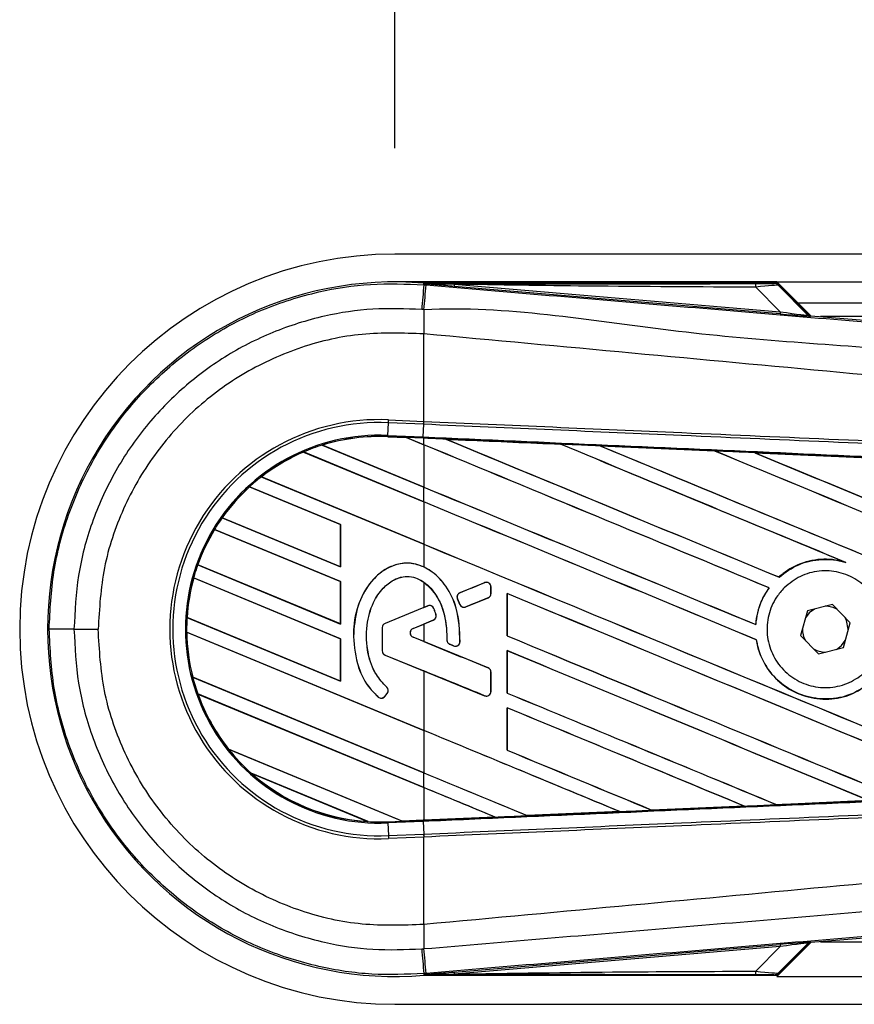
# Model space of a CAD drawing. Header units: millimetres. Extents: x 0 to 420, y 0 to 297.
# Tile 23 of 55: x 55.75 to 59.22, y 238.09 to 242.18. Entities that reach past the tile are written whole.
import ezdxf

# ---------------------------------------------------------------- set-up
doc = ezdxf.new("R2010")
doc.units = ezdxf.units.MM
doc.layers.add('QUOTE', color=174, linetype='Continuous')
doc.styles.add('SLDTEXTSTYLE3', font='TXT', dxfattribs={"width": 0.75})
doc.dimstyles.new('SLDDIMSTYLE0', dxfattribs={"dimtxt": 3, "dimasz": 3, "dimexe": 0, "dimexo": 0.0625, "dimgap": 0.75, "dimtad": 1, "dimlfac": 17.308487, "dimrnd": 1e-09, "dimzin": 12, "dimdsep": 46, "dimtxsty": 'SLDTEXTSTYLE3', "dimsah": 1, "dimcen": 0.09, "dimadec": 0, "dimazin": 3, "dimtfac": 1, "dimtdec": 3, "dimtofl": 0, "dimtmove": 0, "dimatfit": 3, "dimfxl": 0, "dimfrac": 2, "dimtolj": 1, "dimtzin": 12, "dimarcsym": 0})

# ---------------------------------------------------------------- blocks, each defined once
blk = doc.blocks.new('_D')
at = {"layer": 'QUOTE'}
for p, q in [((57.3097, 241.6475), (57.3097, 247.9599)), ((219.0801, 241.6475), (219.0801, 247.9599)), ((219.0801, 245.9599), (57.3097, 245.9599))]:
    blk.add_line(p, q, dxfattribs=at)
for points in [[(57.3097, 245.9599), (60.3097, 245.4599), (60.3097, 246.4599)], [(219.0801, 245.9599), (216.0801, 246.4599), (216.0801, 245.4599)]]:
    blk.add_solid(points, dxfattribs=at)
at = {"layer": 'QUOTE', "insert": (133.7616, 249.8271), "char_height": 3, "attachment_point": 1, "style": 'SLDTEXTSTYLE3'}
blk.add_mtext('2800', dxfattribs=at)

msp = doc.modelspace()

# ---------------------------------------------------------------- linework, layer by layer
at = {"color": 7, "linetype": 'Continuous', "lineweight": 25}
for p, q in [((78.22434, 241.20741), (57.30975, 241.20741)), ((58.89856, 241.09186), (57.30975, 241.09186)), ((58.89856, 241.09186), (78.22434, 241.09186)), ((59.03954, 240.95088), (58.89856, 241.09186)), ((57.43051, 241.07977), (57.43108, 241.0865)), ((57.43051, 241.07977), (57.43989, 241.07898)), ((57.43108, 241.0865), (57.43136, 241.08648)), ((57.43136, 241.0865), (57.43136, 241.08648)), ((57.43413, 241.08373), (57.43136, 241.0865)), ((58.8959, 241.0865), (57.43136, 241.0865)), ((57.43415, 241.08343), (57.43136, 241.08648)), ((57.43415, 241.08343), (57.43413, 241.08373)), ((57.55708, 241.08183), (57.55634, 241.07307)), ((58.91218, 240.95875), (57.55634, 241.07307)), ((57.55708, 241.08183), (58.91292, 240.96751)), ((58.91292, 240.96751), (58.81134, 241.06974)), ((59.02913, 240.95586), (58.90032, 241.08467)), ((58.90633, 241.07656), (59.02821, 240.95389)), ((58.91292, 240.96751), (58.91218, 240.95875)), ((58.98522, 241.0052), (78.22434, 241.0052)), ((59.02821, 240.95389), (59.02913, 240.95586)), ((59.03993, 240.95085), (59.03901, 240.94888)), ((59.03993, 240.95085), (62.46692, 240.66188)), ((67.99814, 240.94742), (59.08052, 240.94742)), ((57.43043, 240.87551), (57.43035, 240.87552)), ((57.43043, 240.51176), (57.43043, 240.87551)), ((57.28312, 240.50591), (57.28366, 240.51817)), ((57.28366, 240.51817), (57.43043, 240.51176)), ((57.28083, 240.45333), (57.28312, 240.50591)), ((57.42989, 240.4995), (57.28312, 240.50591)), ((57.42791, 240.44691), (57.4302, 240.49949)), ((57.42989, 240.4995), (57.43043, 240.51176)), ((57.4302, 240.49949), (57.42989, 240.4995)), ((57.43074, 240.51175), (57.43043, 240.51176)), ((57.28061, 240.44827), (57.28059, 240.44778)), ((57.28059, 240.44778), (57.35834, 240.44438)), ((57.28061, 240.44829), (57.28083, 240.45333)), ((57.28061, 240.44829), (57.3577, 240.44492)), ((57.28061, 240.44827), (57.28061, 240.44829)), ((57.35772, 240.44491), (57.28061, 240.44827)), ((57.28083, 240.45333), (57.42791, 240.44691)), ((57.42769, 240.44187), (57.3577, 240.44492)), ((57.43043, 240.4148), (57.3577, 240.44492)), ((57.35834, 240.44438), (57.35772, 240.44491)), ((57.35834, 240.44438), (57.43043, 240.41452)), ((57.42769, 240.44187), (57.42791, 240.44691)), ((57.43043, 240.44175), (57.42769, 240.44187)), ((57.43043, 240.4148), (57.43043, 240.44175)), ((57.52281, 240.4377), (57.52276, 240.43771)), ((57.52281, 240.4377), (57.52487, 240.43711)), ((57.00839, 240.41314), (57.43043, 240.23832)), ((57.00842, 240.41313), (57.00839, 240.41314)), ((57.00951, 240.41295), (57.00842, 240.41313)), ((57.43043, 240.2386), (57.00951, 240.41295)), ((57.43043, 240.41452), (57.43043, 240.2386)), ((57.99906, 240.41687), (57.99909, 240.41685)), ((57.99971, 240.41632), (57.99909, 240.41685)), ((58.16443, 240.40961), (58.64058, 240.38866)), ((58.1645, 240.40959), (58.16443, 240.40961)), ((58.1645, 240.40959), (58.16656, 240.409)), ((56.93019, 240.38437), (56.9302, 240.38436)), ((57.43043, 240.17716), (56.93019, 240.38437)), ((56.9302, 240.38436), (56.93052, 240.38396)), ((56.93052, 240.38396), (57.43043, 240.17689)), ((58.64058, 240.38866), (58.64064, 240.38863)), ((58.64125, 240.38811), (58.64064, 240.38863)), ((58.80669, 240.38134), (59.28225, 240.36032)), ((58.80681, 240.3813), (58.80669, 240.38134)), ((58.80681, 240.3813), (58.80885, 240.38072)), ((56.75426, 240.28077), (57.43043, 240.00069)), ((56.75427, 240.28076), (56.75426, 240.28077)), ((56.75503, 240.28072), (56.75427, 240.28076)), ((57.43043, 240.00096), (56.75503, 240.28072)), ((57.08428, 240.08291), (56.70556, 240.23978)), ((56.70556, 240.23978), (56.70557, 240.23977)), ((56.70557, 240.23977), (56.70587, 240.23938)), ((56.70587, 240.23938), (57.08377, 240.08284)), ((57.43043, 240.17716), (57.43043, 240.23832)), ((57.43043, 240.17689), (57.43043, 240.00096)), ((56.5914, 240.11059), (57.08428, 239.90643)), ((56.59141, 240.11059), (56.5914, 240.11059)), ((56.59203, 240.1106), (56.59141, 240.11059)), ((57.08377, 239.90692), (56.59203, 240.1106)), ((57.08428, 240.08291), (57.08377, 240.08284)), ((57.08377, 240.08284), (57.08377, 239.90692)), ((57.08428, 239.90643), (57.08428, 240.08291)), ((57.08428, 239.84527), (56.55987, 240.06249)), ((56.55987, 240.06249), (56.55988, 240.06248)), ((56.55988, 240.06248), (56.56022, 240.06207)), ((56.56022, 240.06207), (57.08377, 239.84521)), ((57.43043, 240.00069), (57.43043, 239.90615)), ((56.49002, 239.91495), (57.08428, 239.6688)), ((56.49003, 239.91495), (56.49002, 239.91495)), ((56.49057, 239.91499), (56.49003, 239.91495)), ((57.08377, 239.66928), (56.49057, 239.91499)), ((57.08377, 239.90692), (57.08428, 239.90643)), ((59.17894, 239.92761), (59.18541, 239.9252)), ((57.08428, 239.60764), (56.47299, 239.86084)), ((56.47299, 239.86084), (56.473, 239.86083)), ((56.473, 239.86083), (56.4734, 239.8604)), ((56.4734, 239.8604), (57.08377, 239.60757)), ((58.90783, 239.86421), (58.90752, 239.86461)), ((57.08428, 239.84527), (57.08377, 239.84521)), ((57.08377, 239.84521), (57.08377, 239.66928)), ((57.08428, 239.6688), (57.08428, 239.84527)), ((57.43043, 239.84309), (57.43043, 239.73766)), ((57.68359, 239.84076), (57.58063, 239.79872)), ((57.68359, 239.84076), (57.6835, 239.84099)), ((57.70977, 239.79589), (57.70977, 239.82317)), ((57.70977, 239.82317), (57.71003, 239.82317)), ((57.71003, 239.79589), (57.71003, 239.82317)), ((58.86648, 239.81949), (58.86712, 239.8195)), ((57.58063, 239.79872), (57.58053, 239.79895)), ((57.60496, 239.74033), (57.69795, 239.7783)), ((57.69795, 239.7783), (57.69805, 239.77806)), ((57.70977, 239.79589), (57.71003, 239.79589)), ((57.77659, 239.79613), (57.77659, 239.61968)), ((57.77708, 239.79567), (57.77659, 239.79613)), ((57.77708, 239.61974), (57.77708, 239.79567)), ((57.43043, 239.73766), (57.26916, 239.67182)), ((57.44715, 239.74422), (57.26926, 239.67159)), ((57.43043, 239.73766), (57.44706, 239.74445)), ((57.44715, 239.74422), (57.44706, 239.74445)), ((57.57035, 239.77363), (57.57012, 239.77353)), ((57.58009, 239.75032), (57.57012, 239.77353)), ((57.57035, 239.77363), (57.58032, 239.75042)), ((57.58032, 239.75042), (57.58009, 239.75032)), ((57.60496, 239.74033), (57.60505, 239.74009)), ((59.12961, 239.75025), (59.02619, 239.72384)), ((59.20419, 239.6739), (59.12961, 239.75025)), ((56.44553, 239.69574), (57.08428, 239.43117)), ((56.44554, 239.69574), (56.44553, 239.69574)), ((56.44604, 239.6958), (56.44554, 239.69574)), ((57.08377, 239.43165), (56.44604, 239.6958)), ((57.4719, 239.73387), (57.47213, 239.73396)), ((57.48102, 239.70836), (57.48126, 239.70843)), ((59.02619, 239.72384), (58.99735, 239.62107)), ((57.08377, 239.66928), (57.08428, 239.6688)), ((57.26926, 239.67159), (57.26916, 239.67182)), ((57.38596, 239.65092), (57.47003, 239.68524)), ((57.38606, 239.65069), (57.43043, 239.6688)), ((57.43043, 239.6688), (57.43043, 239.596)), ((57.47003, 239.68524), (57.47012, 239.68501)), ((58.81128, 239.66654), (58.81081, 239.66701)), ((59.17536, 239.57113), (59.20419, 239.6739)), ((55.97568, 239.64748), (56.07618, 239.64748)), ((56.44417, 239.63515), (56.44418, 239.63514)), ((57.43043, 239.22663), (56.44417, 239.63515)), ((56.44418, 239.63514), (56.44469, 239.63466)), ((56.44469, 239.63466), (57.43043, 239.22635)), ((57.13774, 239.61741), (57.13748, 239.61741)), ((57.25719, 239.654), (57.25719, 239.55772)), ((57.25744, 239.654), (57.25719, 239.654)), ((57.25744, 239.654), (57.25744, 239.55772)), ((57.38596, 239.65092), (57.38606, 239.65069)), ((57.38596, 239.61388), (57.38606, 239.61411)), ((57.69795, 239.4865), (57.38596, 239.61388)), ((57.43043, 239.596), (57.38606, 239.61411)), ((57.77659, 239.61968), (57.77708, 239.61974)), ((58.99735, 239.62107), (59.07194, 239.54471)), ((59.19607, 239.64494), (59.1961, 239.64748)), ((57.08428, 239.60764), (57.08377, 239.60757)), ((57.08377, 239.60757), (57.08377, 239.43165)), ((57.08428, 239.43117), (57.08428, 239.60764)), ((57.52652, 239.60272), (57.52627, 239.60272)), ((57.53818, 239.58521), (57.53808, 239.58498)), ((57.55453, 239.5781), (57.53808, 239.58498)), ((57.53818, 239.58521), (57.55462, 239.57833)), ((57.55462, 239.57833), (57.55453, 239.5781)), ((57.58092, 239.59475), (57.58117, 239.59473)), ((58.81344, 239.60384), (58.81394, 239.60391)), ((57.25744, 239.55772), (57.25719, 239.55772)), ((57.26926, 239.54013), (57.26916, 239.5399)), ((57.26916, 239.5399), (57.43043, 239.47406)), ((57.26926, 239.54013), (57.68359, 239.37097)), ((57.77659, 239.5585), (57.77659, 239.38205)), ((57.77708, 239.55803), (57.77659, 239.5585)), ((57.77708, 239.38211), (57.77708, 239.55803)), ((59.07194, 239.54471), (59.17536, 239.57113)), ((57.43043, 239.47406), (57.43043, 239.22663)), ((57.69795, 239.4865), (57.69805, 239.48674)), ((57.70977, 239.46892), (57.71003, 239.46892)), ((57.70977, 239.38855), (57.70977, 239.46892)), ((57.71003, 239.38855), (57.71003, 239.46892)), ((56.46922, 239.4483), (57.43043, 239.05015)), ((56.46923, 239.4483), (56.46922, 239.4483)), ((56.46973, 239.44836), (56.46923, 239.4483)), ((57.43043, 239.05043), (56.46973, 239.44836)), ((57.08377, 239.43165), (57.08428, 239.43117)), ((56.49064, 239.37826), (56.49066, 239.37825)), ((57.43043, 238.98899), (56.49064, 239.37826)), ((56.49066, 239.37825), (56.49139, 239.37768)), ((56.49139, 239.37768), (57.43043, 238.98872)), ((57.26769, 239.36761), (57.27819, 239.3802)), ((57.26788, 239.36745), (57.27838, 239.38004)), ((57.27607, 239.4067), (57.27623, 239.40689)), ((57.27819, 239.3802), (57.27838, 239.38004)), ((57.68359, 239.37097), (57.6835, 239.37073)), ((57.70977, 239.38855), (57.71003, 239.38855)), ((57.77659, 239.38205), (57.77708, 239.38211)), ((57.24059, 239.36549), (57.24042, 239.3653)), ((57.26769, 239.36761), (57.26788, 239.36745)), ((57.77659, 239.32086), (57.77659, 239.14441)), ((57.77708, 239.3204), (57.77659, 239.32086)), ((57.77708, 239.14447), (57.77708, 239.3204)), ((57.43043, 239.22635), (57.43043, 239.05043)), ((56.61785, 239.1491), (57.34154, 238.84934)), ((56.61787, 239.14909), (56.61785, 239.1491)), ((56.6185, 239.1491), (56.61787, 239.14909)), ((57.34102, 238.84982), (56.6185, 239.1491)), ((57.77659, 239.14441), (57.77708, 239.14447)), ((57.19885, 238.84728), (56.71291, 239.04856)), ((56.71291, 239.04856), (56.71295, 239.04854)), ((56.71295, 239.04854), (56.71493, 239.04745)), ((56.71493, 239.04745), (57.19664, 238.84792)), ((57.43043, 238.98899), (57.43043, 239.05015)), ((57.43043, 238.98872), (57.43043, 238.85373)), ((58.89811, 238.9177), (58.89762, 238.91817)), ((58.89818, 238.91766), (58.89811, 238.9177)), ((59.28198, 238.93463), (58.89818, 238.91766)), ((57.86048, 238.87204), (58.24551, 238.88894)), ((58.24557, 238.88892), (57.86051, 238.87203)), ((58.24385, 238.88936), (58.24551, 238.88894)), ((58.24551, 238.88894), (58.24557, 238.88892)), ((58.37935, 238.89482), (58.37885, 238.89529)), ((58.37939, 238.8948), (58.37935, 238.89482)), ((58.76392, 238.91174), (58.37939, 238.8948)), ((58.76218, 238.91219), (58.76383, 238.91177)), ((58.76383, 238.91177), (58.76392, 238.91174)), ((57.19664, 238.84792), (57.1988, 238.8473)), ((57.1988, 238.8473), (57.19885, 238.84728)), ((57.28061, 238.84668), (57.34154, 238.84934)), ((57.28061, 238.84668), (57.28083, 238.84163)), ((57.42791, 238.84805), (57.28083, 238.84163)), ((57.28083, 238.84163), (57.28312, 238.78905)), ((57.34102, 238.84982), (57.43043, 238.85373)), ((57.34152, 238.84935), (57.34102, 238.84982)), ((57.34152, 238.84935), (57.42769, 238.85311)), ((57.42769, 238.8531), (57.34154, 238.84934)), ((57.43043, 238.85322), (57.42769, 238.8531)), ((57.42769, 238.85311), (57.42769, 238.8531)), ((57.42791, 238.84805), (57.4302, 238.79547)), ((57.72691, 238.86618), (57.43043, 238.85322)), ((57.7252, 238.86661), (57.72687, 238.86619)), ((57.72687, 238.86619), (57.72691, 238.86618)), ((57.86048, 238.87204), (57.85998, 238.87251)), ((57.86051, 238.87203), (57.86048, 238.87204)), ((57.28312, 238.78905), (57.42989, 238.79546)), ((57.42989, 238.79546), (57.4302, 238.79547)), ((57.42989, 238.79546), (57.43043, 238.7832)), ((57.28312, 238.78905), (57.28366, 238.77679)), ((57.43043, 238.7832), (57.28366, 238.77679)), ((57.43043, 238.7832), (57.43074, 238.78322)), ((57.43043, 238.41945), (57.43043, 238.7832)), ((62.46692, 238.63308), (59.03993, 238.34412)), ((57.43043, 238.41945), (57.43035, 238.41944)), ((59.03901, 238.34608), (59.03993, 238.34412)), ((59.08052, 238.34754), (67.99814, 238.34754)), ((57.55634, 238.22189), (58.91218, 238.33622)), ((58.91292, 238.32745), (57.55708, 238.21313)), ((58.81134, 238.22523), (58.91292, 238.32745)), ((58.89856, 238.2031), (59.03954, 238.34408)), ((58.90032, 238.21029), (59.02913, 238.3391)), ((59.02821, 238.34107), (58.90633, 238.21841)), ((58.91218, 238.33622), (58.91292, 238.32745)), ((59.02913, 238.3391), (59.02821, 238.34107)), ((57.55634, 238.22189), (57.55708, 238.21313)), ((57.43989, 238.21598), (57.43051, 238.21519)), ((57.43051, 238.21519), (57.43108, 238.20846)), ((57.43136, 238.20849), (57.43108, 238.20846)), ((57.43136, 238.20849), (57.43415, 238.21153)), ((57.43413, 238.21123), (57.43136, 238.20846)), ((57.43136, 238.20849), (57.43136, 238.20846)), ((57.43136, 238.20846), (58.8959, 238.20846)), ((57.43413, 238.21123), (57.43415, 238.21153)), ((58.89856, 238.2031), (72.277, 238.2031)), ((57.30975, 238.08755), (72.31067, 238.08755))]:
    msp.add_line(p, q, dxfattribs=at)
at = {"color": 7, "linetype": 'Continuous', "lineweight": 25, "flags": 128}
for points in [[(57.55708, 241.08183), (57.48823, 241.08289), (57.43413, 241.08373)], [(59.05533, 239.73128), (59.03337, 239.71489), (59.01806, 239.69488)], [(59.1961, 239.64748), (59.18885, 239.68396), (59.18318, 239.69542)], [(59.14622, 239.56368), (59.16818, 239.58007), (59.18349, 239.60009)], [(57.43413, 238.21123), (57.50298, 238.2123), (57.55708, 238.21313)]]:
    msp.add_lwpolyline(points, dxfattribs=at)
at = {"color": 7, "linetype": 'Continuous', "lineweight": 25}
for centre, radius, start, end in [((57.30975, 239.64748), 1.55993, 90, 270), ((57.30975, 239.64748), 1.44413, 85.18028, 274.81972), ((206.09034, 228.46478), 149.19411, 175.1496061, 175.1892913), ((7.32706, 245.22427), 50.28398, 355.15357, 355.271316), ((58.74972, 241.07213), 0.06167, 357.77119, 11.51783), ((74.11207, 240.77381), 16.68203, 179.305525, 179.650671), ((59.04047, 240.96615), 0.01733, 225.00164, 265.17864), ((57.24564, 239.64748), 0.87152, 87.5, 272.5), ((57.24564, 239.64748), 0.85925, 87.5, 272.5), ((57.24564, 239.64748), 0.80662, 87.5, 272.5), ((57.24564, 239.64748), 0.80157, 87.5, 107.21651), ((57.24564, 239.64748), 0.80156, 87.5, 107.2149), ((57.24564, 239.64748), 0.80106, 87.5, 107.14432), ((57.24564, 239.64748), 0.80157, 107.21651, 113.17547), ((57.24564, 239.64748), 0.80157, 113.17547, 127.80908), ((57.24564, 239.64748), 0.80156, 113.17491, 127.80821), ((57.24564, 239.64748), 0.80106, 113.16504, 127.76752), ((57.24564, 239.64748), 0.80157, 127.80908, 132.36028), ((57.24564, 239.64748), 0.80157, 132.36028, 144.70717), ((57.24564, 239.64748), 0.80156, 132.36013, 144.70666), ((57.24564, 239.64748), 0.80106, 132.36308, 144.68039), ((57.24564, 239.64748), 0.80157, 144.70717, 148.81902), ((57.24564, 239.64748), 0.80157, 148.81902, 160.50758), ((57.24564, 239.64748), 0.80156, 148.81915, 160.50735), ((57.24564, 239.64748), 0.80106, 148.83169, 160.49144), ((57.24564, 239.64748), 0.80157, 160.50758, 164.56307), ((57.24564, 239.64748), 0.80157, 164.56307, 176.54814), ((57.24564, 239.64748), 0.80156, 164.56347, 176.54818), ((57.24564, 239.64748), 0.80106, 164.58576, 176.54166), ((57.69077, 239.82317), 0.01899, 0, 112.20926), ((57.58781, 239.78113), 0.01899, 112.20926, 203.24584), ((57.69077, 239.79589), 0.01899, 292.20927, 0), ((57.45433, 239.72664), 0.01899, 22.3787, 112.20929), ((57.59778, 239.75792), 0.01899, 203.24584, 292.20927), ((59.10077, 239.64748), 0.09533, 58.46951, 90.18729), ((57.24564, 239.64748), 0.80157, 176.54814, 180.8818), ((57.46285, 239.70283), 0.01899, 292.20926, 16.93498), ((57.27644, 239.654), 0.01925, 112.20929, 180), ((57.27644, 239.654), 0.01899, 112.20929, 180), ((55.9544, 155.43552), 84.21196, 89.9855185, 90.0558104), ((57.24564, 239.64748), 0.80157, 180.8818, 194.38831), ((57.24564, 239.64748), 0.80156, 180.88252, 194.38869), ((57.24564, 239.64748), 0.80106, 180.91722, 194.39314), ((57.39353, 239.6324), 0.02, 112.20926, 247.79071), ((57.39353, 239.6324), 0.01975, 112.20926, 247.79071), ((59.10077, 239.64748), 0.09533, 178.46951, 210.18729), ((57.54551, 239.60273), 0.01899, 180.035, 247.29049), ((57.56196, 239.59585), 0.01899, 247.29049, 356.67135), ((57.27644, 239.55772), 0.01925, 180, 247.79071), ((57.27644, 239.55772), 0.01899, 180, 247.79071), ((59.10077, 239.64748), 0.09533, 238.46951, 270.18729), ((57.69077, 239.46892), 0.01899, 0, 67.79071), ((57.24564, 239.64748), 0.80157, 194.38831, 199.62504), ((57.24564, 239.64748), 0.80157, 199.62504, 218.44471), ((57.24564, 239.64748), 0.80156, 199.6263, 218.44589), ((57.24564, 239.64748), 0.80106, 199.68237, 218.47326), ((57.2636, 239.39237), 0.01899, 320.16689, 48.97709), ((57.2636, 239.39237), 0.01925, 320.16689, 48.97709), ((57.69077, 239.38855), 0.01899, 247.79071, 0), ((57.2531, 239.37978), 0.01925, 228.8059, 320.16689), ((57.2531, 239.37978), 0.01899, 228.8059, 320.16689), ((57.24564, 239.64748), 0.80157, 218.44471, 228.34691), ((57.24564, 239.64748), 0.80157, 228.34691, 266.65309), ((57.24564, 239.64748), 0.80156, 228.35056, 266.64944), ((57.24564, 239.64748), 0.80106, 228.50755, 266.49245), ((57.24564, 239.64748), 0.80157, 266.65309, 272.5), ((74.11207, 238.52115), 16.68203, 180.349329, 180.694477), ((59.04047, 238.32881), 0.01733, 94.82136, 134.99836), ((206.09034, 250.83019), 149.19411, 184.8107087, 184.8503939), ((1.48067, 233.57765), 56.15112, 4.738282, 4.843724), ((58.74972, 238.22283), 0.06167, 348.48217, 2.22881)]:
    msp.add_arc(centre, radius, start, end, dxfattribs=at)
for centre, major_axis, ratio, start_param, end_param in [((58.76346, 241.0853), (0.12245, -0.00028), 0.0065928, 5.1035854, 6.2804722), ((58.76346, 241.05642), (0.14307, 0.01984), 0.0487304, 0.0458928, 1.2227796), ((58.83546, 240.98395), (0.19279, -0.03017), 0.0239119, 5.1295592, 6.306446), ((58.83401, 240.96668), (0.20501, -0.0178), 0.0060141, 5.1041157, 6.2810026), ((59.04138, 240.96812), (0.0073, 0.01572), 0.9999568, 2.7909675, 3.4922178), ((57.3109, 240.4643), (0.04682, -0.01939), 0.0029846, 0.0092528, 0.0351255), ((57.43043, 240.94409), (49.5592, -20.52966), 0.0080625, 4.7175918, 4.7455439), ((57.43043, 239.57585), (49.53057, -2.16321), 0.0174384, 1.5600642, 1.5696511), ((57.43043, 240.94409), (49.53031, -20.51769), 0.0080625, 4.7176356, 4.7455551), ((57.43043, 239.94666), (49.5592, -20.52966), 0.0080625, 1.5451428, 1.5741362), ((57.43043, 239.94666), (49.53031, -20.51769), 0.0080625, 1.5451387, 1.5741362), ((57.43043, 240.1843), (49.5592, -20.52966), 0.0080625, 1.538717, 1.5626622), ((57.43043, 240.1843), (49.53031, -20.51769), 0.0080625, 1.5388271, 1.5626424), ((57.43043, 241.18173), (49.5592, -20.52966), 0.0080625, 4.73054, 4.7977625), ((57.43043, 241.18173), (49.53031, -20.51769), 0.0080625, 4.7305916, 4.797783), ((57.43043, 239.57585), (49.53057, -2.16321), 0.0174384, 1.5471095, 1.5566952), ((57.43043, 240.42193), (49.5592, -20.52966), 0.0080625, 1.4844685, 1.5497155), ((57.43043, 240.42193), (49.53031, -20.51769), 0.0080625, 1.4844738, 1.5496877), ((57.43043, 241.41936), (49.5592, -20.52966), 0.0080625, 4.7435023, 4.8082676), ((57.43043, 241.41936), (49.53031, -20.51769), 0.0080625, 4.7435622, 4.8082852), ((57.43043, 239.57585), (49.53057, -2.16321), 0.0174384, 1.534147, 1.5437245), ((57.43043, 240.70646), (49.53031, -20.51769), 0.0080625, 4.7157288, 4.7436017), ((57.43043, 240.70646), (49.5592, -20.52966), 0.0080625, 4.7157288, 4.743595), ((57.43043, 239.70903), (49.5592, -20.52966), 0.0080625, 1.5462162, 1.5741362), ((57.43043, 239.70903), (49.53031, -20.51769), 0.0080625, 1.54621, 1.5741362), ((57.43043, 240.46882), (49.53031, -20.51769), 0.0080625, 4.7157288, 4.7663143), ((57.43043, 240.46882), (49.5592, -20.52966), 0.0080625, 4.7157288, 4.7662988), ((57.43043, 240.20482), (49.5592, 20.23562), 0.0080793, 4.7121189, 4.7141966), ((57.43043, 239.20164), (49.5592, 20.23563), 0.0080793, 1.5620973, 1.5639738), ((57.43043, 239.4714), (49.5592, -20.52966), 0.0080625, 1.5263102, 1.5671512), ((57.43043, 239.4714), (49.53031, -20.51769), 0.0080625, 1.5263198, 1.5671374), ((57.43043, 239.20164), (49.5592, 20.23562), 0.0080793, 1.5666964, 1.5674975), ((57.43043, 240.23119), (49.5592, -20.52966), 0.0080625, 4.7227138, 4.7558224), ((57.43043, 240.23119), (49.53031, -20.51769), 0.0080625, 4.7227276, 4.7558335), ((57.43043, 240.06316), (49.5592, -20.23565), 0.0080793, 4.7156879, 4.721088), ((57.43043, 239.23376), (49.5592, -20.52966), 0.0080625, 1.5367672, 1.5671512), ((57.43043, 239.23376), (49.53031, -20.51769), 0.0080625, 1.5367814, 1.5671374), ((57.43043, 239.0069), (49.5592, -20.23565), 0.0080793, 1.5689888, 1.5740952), ((57.43043, 239.99355), (49.5592, -20.52966), 0.0080625, 4.7227138, 4.7453492), ((57.43043, 239.99355), (49.53031, -20.51769), 0.0080625, 4.7227276, 4.7453552), ((57.43043, 238.99613), (49.5592, -20.52966), 0.0080625, 1.5472259, 1.5671512), ((57.43043, 238.99613), (49.53031, -20.51769), 0.0080625, 1.5472453, 1.5671374), ((57.43043, 238.75849), (49.5592, -20.52966), 0.0080625, 1.5576876, 1.5741362), ((57.43043, 238.75849), (49.53031, -20.51769), 0.0080625, 1.5577128, 1.5741362), ((57.43043, 239.75592), (49.5592, -20.52966), 0.0080625, 4.7227138, 4.7348779), ((57.43043, 239.75592), (49.53031, -20.51769), 0.0080625, 4.7227276, 4.7348783), ((57.43043, 239.51829), (49.53031, -20.51769), 0.0080625, 4.7157288, 4.7244015), ((57.43043, 239.51829), (49.5592, -20.52966), 0.0080625, 4.7157288, 4.724407), ((57.43043, 238.52086), (49.5592, -20.52966), 0.0080625, 1.5681537, 1.5741362), ((57.43043, 238.52086), (49.53031, -20.51769), 0.0080625, 1.5681848, 1.5741362), ((57.43043, 239.71911), (49.53057, 2.16321), 0.0174384, 4.7412538, 4.7489822), ((57.43043, 239.71911), (49.53057, 2.16321), 0.0174384, 4.7203001, 4.7280508), ((57.43043, 239.71911), (49.53057, 2.16321), 0.0174384, 4.7307768, 4.7385182), ((57.37941, 238.83366), (0.03789, -0.01569), 0.0036879, 3.1511368, 3.1770094), ((57.43043, 239.71911), (49.53057, 2.16321), 0.0174384, 4.7116274, 4.7175787), ((58.83401, 238.32828), (0.20501, 0.0178), 0.0060141, 0.0021827, 1.1790696), ((58.83546, 238.31101), (0.19279, 0.03017), 0.0239119, 6.2599246, 7.4368114), ((59.04138, 238.32685), (-0.0073, 0.01572), 0.9999568, 5.9325602, 6.6338104), ((58.76346, 238.23855), (0.14307, -0.01984), 0.0487304, 5.0604057, 6.2372925), ((58.76346, 238.20966), (0.12245, 0.00028), 0.0065928, 0.0027131, 1.1795999)]:
    msp.add_ellipse(centre, major_axis=major_axis, ratio=ratio, start_param=start_param, end_param=end_param, dxfattribs=at)
for points, knots in [([(55.87237, 239.64744), (55.87621, 239.7271), (55.88399, 239.88873), (55.94666, 240.1233), (56.04582, 240.34645), (56.18057, 240.54783), (56.34854, 240.72538), (56.54221, 240.87081), (56.75953, 240.98289), (56.98338, 241.05327), (57.21006, 241.08848), (57.35646, 241.0827), (57.43051, 241.07977)], [0, 0, 0, 0, 0.100465, 0.2038434, 0.3043094, 0.4076889, 0.5081552, 0.611535, 0.7120023, 0.8153833, 0.9066108, 1, 1, 1, 1]), ([(57.43413, 241.08373), (57.69089, 241.08388), (58.14938, 241.08415), (58.60826, 241.08436), (58.81015, 241.08445)], [0, 0, 0, 0, 0.5600269, 1, 1, 1, 1]), ([(57.55634, 241.07307), (57.54454, 241.07407), (57.50956, 241.07702), (57.46843, 241.08048), (57.4399, 241.08294), (57.43415, 241.08343)], [0, 0, 0, 0, 0.2892673, 0.8568296, 1, 1, 1, 1]), ([(57.43989, 241.07898), (57.78135, 241.05021), (58.46429, 240.99266), (59.48837, 240.90661), (60.82238, 240.79471), (61.81253, 240.71201), (62.4624, 240.65773)], [0, 0, 0, 0, 0.2036202, 0.4072406, 0.6109477, 1, 1, 1, 1]), ([(58.81134, 241.06974), (58.57724, 241.07071), (58.15919, 241.07246), (57.74107, 241.07897), (57.55708, 241.08183)], [0, 0, 0, 0, 0.5599741, 1, 1, 1, 1]), ([(58.88591, 241.08502), (58.8868, 241.0853), (58.88838, 241.08579), (58.8936, 241.08628), (58.8959, 241.0865)], [0, 0, 0, 0, 0.5593923, 1, 1, 1, 1]), ([(58.90633, 241.07656), (58.90295, 241.07924), (58.8969, 241.08403), (58.88927, 241.08472), (58.88591, 241.08502)], [0, 0, 0, 0, 0.56, 1, 1, 1, 1]), ([(58.90032, 241.08467), (58.89992, 241.08501), (58.89899, 241.08581), (58.89742, 241.08641), (58.89631, 241.08648), (58.8959, 241.0865)], [0, 0, 0, 0, 0.3193957, 0.7481913, 1, 1, 1, 1]), ([(58.90032, 241.08467), (58.90218, 241.08242), (58.90549, 241.07841), (58.90608, 241.07712), (58.90633, 241.07656)], [0, 0, 0, 0, 0.560586, 1, 1, 1, 1]), ([(57.42181, 240.9768), (57.35389, 240.97947), (57.21805, 240.98481), (57.00865, 240.95272), (56.80021, 240.88707), (56.59911, 240.78414), (56.41863, 240.64842), (56.26297, 240.48484), (56.13743, 240.29703), (56.04526, 240.09116), (55.98688, 239.87245), (55.97942, 239.72247), (55.97568, 239.64748)], [0, 0, 0, 0, 0.0923036, 0.1846071, 0.2865385, 0.3884688, 0.490398, 0.5923288, 0.694247, 0.7961664, 0.8980845, 1, 1, 1, 1]), ([(57.43126, 240.97601), (57.43126, 240.97601), (57.42811, 240.97627), (57.42496, 240.97654), (57.42181, 240.9768)], [0, 0, 0, 0, 0.0003655, 1, 1, 1, 1]), ([(62.46297, 240.55398), (61.81236, 240.60716), (60.82076, 240.6882), (59.4846, 240.80881), (58.45774, 240.86812), (57.77424, 240.99327), (57.43126, 240.97601), (57.43126, 240.97601)], [0, 0, 0, 0, 0.3887669, 0.5925279, 0.7962893, 0.9999993, 1, 1, 1, 1]), ([(57.43035, 240.87552), (57.34457, 240.87858), (57.17276, 240.88472), (56.91967, 240.82732), (56.68441, 240.72075), (56.47522, 240.56879), (56.30292, 240.37562), (56.17437, 240.15154), (56.0913, 239.90522), (56.08122, 239.73333), (56.07618, 239.64748)], [0, 0, 0, 0, 0.1248804, 0.2501396, 0.3746494, 0.4998125, 0.6247642, 0.7495577, 0.8749238, 1, 1, 1, 1]), ([(62.46254, 240.38146), (62.44313, 240.38458), (62.32335, 240.40381), (61.79783, 240.45731), (60.71807, 240.5688), (59.16023, 240.71552), (58.00726, 240.82216), (57.43043, 240.87551)], [0, 0, 0, 0, 0.0117013, 0.0722088, 0.3141935, 0.6568871, 1, 1, 1, 1]), ([(62.45966, 240.28013), (62.28119, 240.28791), (61.8862, 240.30514), (61.27367, 240.33185), (60.62221, 240.36027), (60.1331, 240.3816), (59.64396, 240.40293), (59.15483, 240.42427), (58.36259, 240.45882), (57.78761, 240.4839), (57.4302, 240.49949)], [0, 0, 0, 0, 0.1067875, 0.2363437, 0.3660007, 0.4956801, 0.5280685, 0.6576247, 0.7871808, 1, 1, 1, 1]), ([(57.43074, 240.51175), (57.78818, 240.49616), (58.36322, 240.47109), (59.15555, 240.43654), (59.64473, 240.4152), (60.13391, 240.39387), (60.62308, 240.37254), (61.27459, 240.34413), (61.88719, 240.31742), (62.28222, 240.30019), (62.46071, 240.29241)], [0, 0, 0, 0, 0.21281925, 0.34237541, 0.47193157, 0.50431996, 0.63399938, 0.76365637, 0.89321253, 1, 1, 1, 1]), ([(57.42791, 240.44691), (57.49184, 240.44412), (57.81151, 240.43015), (58.38691, 240.40491), (59.15385, 240.37106), (59.92035, 240.33702), (60.55859, 240.3085), (61.19629, 240.27987), (61.78706, 240.25323), (62.24961, 240.23223), (62.4577, 240.22278)], [0, 0, 0, 0, 0.0380636, 0.1903223, 0.342581, 0.4948397, 0.6470984, 0.723226, 0.8754847, 1, 1, 1, 1]), ([(57.52276, 240.43771), (57.51412, 240.43809), (57.48334, 240.43944), (57.45256, 240.44078), (57.43043, 240.44175)], [0, 0, 0, 0, 0.2806447, 1, 1, 1, 1]), ([(57.52276, 240.43771), (57.5497, 240.43654), (57.70847, 240.4296), (57.86723, 240.42264), (57.99906, 240.41687)], [0, 0, 0, 0, 0.1696977, 1, 1, 1, 1]), ([(57.99909, 240.41685), (57.87254, 240.42239), (57.71378, 240.42935), (57.55502, 240.43629), (57.52281, 240.4377)], [0, 0, 0, 0, 0.7971164, 1, 1, 1, 1]), ([(58.16443, 240.40961), (58.15579, 240.40999), (58.11259, 240.41188), (58.05747, 240.4143), (58.01098, 240.41634), (57.99906, 240.41687)], [0, 0, 0, 0, 0.15672863, 0.78364346, 1, 1, 1, 1]), ([(58.64064, 240.38863), (58.5559, 240.39237), (58.3972, 240.39936), (58.23847, 240.40634), (58.1645, 240.40959)], [0, 0, 0, 0, 0.5339744, 1, 1, 1, 1]), ([(58.80669, 240.38134), (58.79805, 240.38172), (58.75485, 240.38363), (58.69948, 240.38607), (58.65275, 240.38813), (58.64058, 240.38866)], [0, 0, 0, 0, 0.1560477, 0.7802389, 1, 1, 1, 1]), ([(59.28238, 240.36026), (59.2393, 240.36217), (59.0808, 240.36919), (58.92226, 240.3762), (58.80681, 240.3813)], [0, 0, 0, 0, 0.2718129, 1, 1, 1, 1]), ([(57.43043, 239.90615), (57.41217, 239.91274), (57.37641, 239.92565), (57.31922, 239.91925), (57.26584, 239.89625), (57.21082, 239.84991), (57.16024, 239.76924), (57.13926, 239.68424), (57.13783, 239.63033), (57.13748, 239.61741)], [0, 0, 0, 0, 0.1181192, 0.2313231, 0.3438681, 0.4724961, 0.6678894, 0.9204553, 1, 1, 1, 1]), ([(57.58092, 239.59475), (57.57931, 239.64211), (57.57654, 239.72367), (57.52949, 239.82354), (57.47282, 239.88392), (57.41453, 239.9161), (57.35814, 239.92472), (57.30394, 239.91437), (57.24704, 239.88389), (57.19047, 239.82378), (57.14617, 239.73051), (57.14064, 239.65632), (57.13774, 239.61741)], [0, 0, 0, 0, 0.1653636, 0.2847889, 0.379918, 0.4532243, 0.5152242, 0.5771012, 0.6445431, 0.7395039, 0.8633961, 1, 1, 1, 1]), ([(57.58117, 239.59473), (57.57959, 239.64214), (57.57685, 239.72384), (57.5296, 239.82329), (57.47823, 239.87972), (57.44247, 239.89949), (57.43043, 239.90615)], [0, 0, 0, 0, 0.3858589, 0.6649336, 0.8871478, 1, 1, 1, 1]), ([(59.17894, 239.92761), (59.16277, 239.93123), (59.11475, 239.94199), (59.03152, 239.93515), (58.95597, 239.9039), (58.91907, 239.87398), (58.90752, 239.86461)], [0, 0, 0, 0, 0.1712904, 0.5087548, 0.8462025, 1, 1, 1, 1]), ([(58.90783, 239.86421), (58.93422, 239.88346), (58.98713, 239.92204), (59.08507, 239.94256), (59.15202, 239.93521), (59.18428, 239.92554), (59.18541, 239.9252)], [0, 0, 0, 0, 0.3283471, 0.658119, 0.9880092, 1, 1, 1, 1]), ([(57.27607, 239.4067), (57.26068, 239.42327), (57.22403, 239.46275), (57.19275, 239.55328), (57.18886, 239.6579), (57.21353, 239.7527), (57.25538, 239.8164), (57.29995, 239.85176), (57.34163, 239.86717), (57.37914, 239.86739), (57.41415, 239.85505), (57.45657, 239.8258), (57.49588, 239.77105), (57.52363, 239.69146), (57.52551, 239.63387), (57.52652, 239.60272)], [0, 0, 0, 0, 0.0744353, 0.177241, 0.3086024, 0.4174643, 0.4963546, 0.5570675, 0.6030224, 0.6410452, 0.6789529, 0.7243011, 0.8099663, 0.8972232, 1, 1, 1, 1]), ([(57.27623, 239.40689), (57.26086, 239.42344), (57.22425, 239.46288), (57.193, 239.55333), (57.18912, 239.65786), (57.21375, 239.75257), (57.25556, 239.81621), (57.30005, 239.85152), (57.34166, 239.86692), (57.37903, 239.86709), (57.40818, 239.85707), (57.42413, 239.84705), (57.43043, 239.84309)], [0, 0, 0, 0, 0.10579726, 0.25195371, 0.43874472, 0.59352449, 0.70565073, 0.79191627, 0.85718031, 0.91115687, 0.96497033, 1, 1, 1, 1]), ([(58.92991, 239.81994), (58.9512, 239.83723), (58.99377, 239.87182), (59.07482, 239.89319), (59.15742, 239.88824), (59.23399, 239.85576), (59.29542, 239.79987), (59.33489, 239.72677), (59.34792, 239.64476), (59.33309, 239.5631), (59.29209, 239.49094), (59.22952, 239.43641), (59.1524, 239.40564), (59.06941, 239.40214), (58.98993, 239.42632), (58.92294, 239.47547), (58.87602, 239.54399), (58.85438, 239.62424), (58.86076, 239.70678), (58.88913, 239.77418), (58.91858, 239.80722), (58.92991, 239.81994)], [0, 0, 0, 0, 0.05370085, 0.107401, 0.16111805, 0.214849, 0.26857504, 0.32227575, 0.37594176, 0.42958299, 0.48322434, 0.53689062, 0.59059154, 0.64431766, 0.69804855, 0.75176548, 0.80545946, 0.8591318, 0.91279031, 0.96644543, 1, 1, 1, 1]), ([(57.43043, 239.84309), (57.4427, 239.83212), (57.47597, 239.80238), (57.51602, 239.72844), (57.52569, 239.65501), (57.52618, 239.61026), (57.52627, 239.60272)], [0, 0, 0, 0, 0.1837852, 0.4983769, 0.9154383, 1, 1, 1, 1]), ([(57.71003, 239.82317), (57.70982, 239.82533), (57.70939, 239.82966), (57.70608, 239.83542), (57.70119, 239.83981), (57.6951, 239.84229), (57.6889, 239.84271), (57.68517, 239.84152), (57.6835, 239.84099)], [0, 0, 0, 0, 0.17191462, 0.34413265, 0.51635212, 0.68857443, 0.86079915, 1, 1, 1, 1]), ([(58.86648, 239.81949), (58.8567, 239.80449), (58.82913, 239.76218), (58.81415, 239.70786), (58.81115, 239.67122), (58.81081, 239.66701)], [0, 0, 0, 0, 0.3272237, 0.9225469, 1, 1, 1, 1]), ([(58.81128, 239.66654), (58.81624, 239.69896), (58.82467, 239.75397), (58.85476, 239.80043), (58.86712, 239.8195)], [0, 0, 0, 0, 0.58942687, 1, 1, 1, 1]), ([(57.58053, 239.79895), (57.57864, 239.79796), (57.57483, 239.79595), (57.57073, 239.79076), (57.56851, 239.7846), (57.56838, 239.77856), (57.5696, 239.77502), (57.57012, 239.77353)], [0, 0, 0, 0, 0.2084961, 0.420751, 0.6330051, 0.8452581, 1, 1, 1, 1]), ([(57.69805, 239.77806), (57.69994, 239.77905), (57.70376, 239.78106), (57.70783, 239.78625), (57.70979, 239.79145), (57.70997, 239.79475), (57.71003, 239.79589)], [0, 0, 0, 0, 0.27984956, 0.56482117, 0.8497894, 1, 1, 1, 1]), ([(57.47213, 239.73396), (57.47113, 239.73585), (57.46912, 239.73966), (57.46391, 239.74374), (57.45775, 239.74594), (57.45185, 239.74605), (57.44843, 239.74491), (57.44706, 239.74445)], [0, 0, 0, 0, 0.2112772, 0.4263684, 0.6414599, 0.8565516, 1, 1, 1, 1]), ([(57.58009, 239.75032), (57.58112, 239.74845), (57.58319, 239.74467), (57.58846, 239.74067), (57.59465, 239.73856), (57.60045, 239.73854), (57.60378, 239.73966), (57.60505, 239.74009)], [0, 0, 0, 0, 0.2131585, 0.4303443, 0.6475311, 0.8647193, 1, 1, 1, 1]), ([(57.47012, 239.68501), (57.47201, 239.686), (57.47583, 239.68801), (57.47992, 239.6932), (57.48215, 239.69936), (57.48224, 239.70467), (57.48148, 239.70759), (57.48126, 239.70843)], [0, 0, 0, 0, 0.2240403, 0.4520934, 0.6801462, 0.9081986, 1, 1, 1, 1]), ([(57.48102, 239.70836), (57.48034, 239.71053), (57.47898, 239.71488), (57.47604, 239.72343), (57.47355, 239.72971), (57.4719, 239.73387)], [0, 0, 0, 0, 0.2522974, 0.5045943, 1, 1, 1, 1]), ([(57.48126, 239.70843), (57.48058, 239.71061), (57.47922, 239.71496), (57.47628, 239.72351), (57.47378, 239.7298), (57.47213, 239.73396)], [0, 0, 0, 0, 0.25207438, 0.50414837, 1, 1, 1, 1]), ([(57.43051, 238.21519), (57.35818, 238.21227), (57.21181, 238.20635), (56.98731, 238.24083), (56.76172, 238.31117), (56.54611, 238.42171), (56.35032, 238.56801), (56.18345, 238.74354), (56.04697, 238.94644), (55.9482, 239.1673), (55.88442, 239.40386), (55.87642, 239.56548), (55.87237, 239.64744)], [0, 0, 0, 0, 0.0912304, 0.1846225, 0.285093, 0.3884772, 0.4889466, 0.5923296, 0.6927987, 0.7961814, 0.8966347, 1, 1, 1, 1]), ([(55.97568, 239.64748), (55.97942, 239.57249), (55.98688, 239.42251), (56.04526, 239.20381), (56.13743, 238.99793), (56.26297, 238.81012), (56.41863, 238.64655), (56.59911, 238.51083), (56.80021, 238.40789), (57.00865, 238.34225), (57.21805, 238.31015), (57.35389, 238.31549), (57.42181, 238.31816)], [0, 0, 0, 0, 0.1019155, 0.2038336, 0.305753, 0.4076712, 0.509602, 0.6115312, 0.7134615, 0.8153929, 0.9076964, 1, 1, 1, 1]), ([(57.43035, 238.41944), (57.34457, 238.41638), (57.17276, 238.41025), (56.91967, 238.46764), (56.68441, 238.57421), (56.47522, 238.72617), (56.30292, 238.91934), (56.17437, 239.14343), (56.0913, 239.38974), (56.08122, 239.56163), (56.07618, 239.64748)], [0, 0, 0, 0, 0.1248804, 0.2501396, 0.3746494, 0.4998125, 0.6247642, 0.7495577, 0.8749238, 1, 1, 1, 1]), ([(57.13748, 239.61741), (57.1417, 239.57375), (57.14915, 239.4965), (57.19379, 239.41147), (57.22903, 239.37658), (57.24042, 239.3653)], [0, 0, 0, 0, 0.4679981, 0.8279401, 1, 1, 1, 1]), ([(57.13774, 239.61741), (57.14195, 239.57378), (57.1494, 239.49659), (57.19399, 239.41162), (57.2292, 239.37676), (57.24059, 239.36549)], [0, 0, 0, 0, 0.4680217, 0.8279478, 1, 1, 1, 1]), ([(57.52627, 239.60272), (57.52648, 239.60056), (57.52691, 239.59623), (57.53023, 239.59049), (57.53425, 239.5868), (57.53714, 239.58543), (57.53808, 239.58498)], [0, 0, 0, 0, 0.2867523, 0.5740178, 0.8612836, 1, 1, 1, 1]), ([(57.55453, 239.5781), (57.55656, 239.57746), (57.56068, 239.57619), (57.56724, 239.57698), (57.57319, 239.57976), (57.57786, 239.58439), (57.58053, 239.58968), (57.58099, 239.59328), (57.58117, 239.59473)], [0, 0, 0, 0, 0.1734899, 0.3501499, 0.52681, 0.7034698, 0.8801287, 1, 1, 1, 1]), ([(58.81344, 239.60384), (58.81472, 239.59662), (58.82163, 239.55735), (58.85058, 239.48913), (58.91686, 239.41522), (59.00423, 239.3673), (59.1021, 239.35143), (59.19681, 239.3665), (59.24902, 239.39843), (59.27325, 239.41324)], [0, 0, 0, 0, 0.037003, 0.2010348, 0.3650919, 0.5292097, 0.6934103, 0.8576873, 1, 1, 1, 1]), ([(59.27294, 239.41364), (59.2512, 239.40012), (59.2017, 239.36932), (59.11039, 239.35207), (59.01221, 239.36521), (58.92361, 239.41065), (58.85544, 239.48266), (58.82345, 239.5524), (58.81575, 239.59414), (58.81394, 239.60391)], [0, 0, 0, 0, 0.1286936, 0.2929509, 0.4572451, 0.621517, 0.7857166, 0.9498324, 1, 1, 1, 1]), ([(57.71003, 239.46892), (57.70982, 239.47108), (57.70939, 239.47541), (57.70607, 239.48115), (57.70201, 239.48488), (57.69905, 239.48627), (57.69805, 239.48674)], [0, 0, 0, 0, 0.2844746, 0.5694513, 0.8544304, 1, 1, 1, 1]), ([(57.6835, 239.37073), (57.68554, 239.37012), (57.68967, 239.36888), (57.69623, 239.36973), (57.70216, 239.37256), (57.70678, 239.37724), (57.70956, 239.38283), (57.70988, 239.38677), (57.71003, 239.38855)], [0, 0, 0, 0, 0.1692483, 0.3414713, 0.5136948, 0.6859172, 0.858137, 1, 1, 1, 1]), ([(62.39431, 239.0693), (62.20734, 239.06081), (61.76589, 239.04078), (61.1963, 239.0151), (60.55859, 238.98647), (59.92036, 238.95794), (59.15385, 238.9239), (58.38691, 238.89005), (57.81151, 238.86481), (57.49184, 238.85085), (57.42791, 238.84805)], [0, 0, 0, 0, 0.1133009, 0.26751, 0.3446127, 0.4988218, 0.6530308, 0.8072398, 0.9614489, 1, 1, 1, 1]), ([(57.4302, 238.79547), (57.78761, 238.81106), (58.36259, 238.83614), (59.15483, 238.87069), (59.64396, 238.89203), (60.1331, 238.91336), (60.62221, 238.9347), (61.27367, 238.96311), (61.8862, 238.98983), (62.28119, 239.00705), (62.45966, 239.01484)], [0, 0, 0, 0, 0.2128192, 0.3423754, 0.4719315, 0.5043199, 0.6339993, 0.7636563, 0.8932125, 1, 1, 1, 1]), ([(62.46071, 239.00255), (62.28222, 238.99477), (61.88719, 238.97754), (61.27459, 238.95083), (60.62308, 238.92242), (60.13391, 238.90109), (59.64473, 238.87976), (59.15555, 238.85843), (58.36322, 238.82388), (57.78818, 238.7988), (57.43074, 238.78322)], [0, 0, 0, 0, 0.1067875, 0.2363437, 0.3660006, 0.49568, 0.5280684, 0.6576246, 0.7871807, 1, 1, 1, 1]), ([(58.76392, 238.91174), (58.77257, 238.91212), (58.81732, 238.91409), (58.86207, 238.91607), (58.89818, 238.91766)], [0, 0, 0, 0, 0.1930537, 1, 1, 1, 1]), ([(58.89811, 238.9177), (58.98312, 238.92146), (59.11104, 238.92711), (59.23893, 238.93278), (59.28183, 238.93468)], [0, 0, 0, 0, 0.66456918, 1, 1, 1, 1]), ([(62.46254, 238.9135), (62.44313, 238.91039), (62.32335, 238.89116), (61.79783, 238.83766), (60.71807, 238.72617), (59.16023, 238.57944), (58.00726, 238.4728), (57.43043, 238.41945)], [0, 0, 0, 0, 0.01170126, 0.07220884, 0.31419353, 0.65688711, 1, 1, 1, 1]), ([(58.24557, 238.88892), (58.25421, 238.8893), (58.29882, 238.89126), (58.34342, 238.89322), (58.37939, 238.8948)], [0, 0, 0, 0, 0.1936854, 1, 1, 1, 1]), ([(58.37935, 238.89482), (58.3817, 238.89493), (58.50987, 238.90057), (58.63803, 238.90622), (58.76383, 238.91177)], [0, 0, 0, 0, 0.0183639, 1, 1, 1, 1]), ([(57.42769, 238.85311), (57.4916, 238.8559), (57.59133, 238.86026), (57.69106, 238.86462), (57.72687, 238.86619)], [0, 0, 0, 0, 0.6409226, 1, 1, 1, 1]), ([(57.42769, 238.8531), (57.42769, 238.85301), (57.4277, 238.85282), (57.42774, 238.85183), (57.42781, 238.85027), (57.42788, 238.84879), (57.42791, 238.84805)], [0, 0, 0, 0, 0.22387846, 0.48258564, 0.74129282, 1, 1, 1, 1]), ([(57.72691, 238.86618), (57.73555, 238.86655), (57.78008, 238.8685), (57.82461, 238.87045), (57.86051, 238.87203)], [0, 0, 0, 0, 0.1939728, 1, 1, 1, 1]), ([(57.43126, 238.31896), (57.43126, 238.31896), (57.77351, 238.34764), (58.45807, 238.40556), (59.48451, 238.49172), (60.82081, 238.60384), (61.81238, 238.68665), (62.46297, 238.74098)], [0, 0, 0, 0, 0.0000007, 0.2037107, 0.4074721, 0.6112331, 1, 1, 1, 1]), ([(62.4624, 238.63723), (61.81253, 238.58295), (60.82253, 238.50027), (59.48851, 238.38837), (58.46443, 238.30231), (57.78136, 238.24475), (57.43989, 238.21598)], [0, 0, 0, 0, 0.3890527, 0.5926729, 0.7963808, 1, 1, 1, 1]), ([(57.42181, 238.31816), (57.42496, 238.31864), (57.42811, 238.31912), (57.43126, 238.31896), (57.43126, 238.31896)], [0, 0, 0, 0, 0.9996347, 1, 1, 1, 1]), ([(57.43415, 238.21153), (57.43494, 238.2116), (57.43694, 238.21177), (57.44082, 238.21211), (57.44668, 238.21261), (57.45541, 238.21335), (57.46843, 238.21446), (57.48785, 238.21611), (57.51782, 238.21864), (57.54166, 238.22066), (57.55634, 238.22189)], [0, 0, 0, 0, 0.0199034, 0.0510155, 0.0969562, 0.1650388, 0.266176, 0.4166536, 0.6407761, 1, 1, 1, 1]), ([(57.55708, 238.21313), (57.79124, 238.21676), (58.20936, 238.22324), (58.62741, 238.22462), (58.81134, 238.22523)], [0, 0, 0, 0, 0.5600252, 1, 1, 1, 1]), ([(58.81015, 238.21052), (58.55321, 238.21064), (58.09436, 238.21085), (57.63587, 238.21112), (57.43413, 238.21123)], [0, 0, 0, 0, 0.5599728, 1, 1, 1, 1]), ([(58.88591, 238.20995), (58.8902, 238.21044), (58.89786, 238.21133), (58.90374, 238.21625), (58.90633, 238.21841)], [0, 0, 0, 0, 0.56, 1, 1, 1, 1]), ([(58.8959, 238.20846), (58.89299, 238.20874), (58.88781, 238.20923), (58.88649, 238.20973), (58.88591, 238.20995)], [0, 0, 0, 0, 0.560586, 1, 1, 1, 1]), ([(58.8959, 238.20846), (58.89642, 238.2085), (58.89764, 238.20859), (58.89918, 238.20928), (58.90001, 238.21002), (58.90032, 238.21029)], [0, 0, 0, 0, 0.3193957, 0.7481913, 1, 1, 1, 1]), ([(58.90633, 238.21841), (58.9059, 238.21758), (58.90513, 238.21611), (58.90179, 238.21207), (58.90032, 238.21029)], [0, 0, 0, 0, 0.5593923, 1, 1, 1, 1])]:
    msp.add_open_spline(points, degree=3, knots=knots, dxfattribs=at)
for points in [[(57.4302, 240.49949), (57.43024, 240.50034), (57.43031, 240.50203), (57.43045, 240.50507), (57.43059, 240.50834), (57.43069, 240.51061), (57.43074, 240.51175)], [(57.4302, 238.79547), (57.43024, 238.79463), (57.43031, 238.79293), (57.43045, 238.78989), (57.43059, 238.78662), (57.43069, 238.78435), (57.43074, 238.78322)]]:
    msp.add_open_spline(points, degree=3, dxfattribs=at)

# ---------------------------------------------------------------- dimensions: what is measured, and where the dimension line sits
at = {"layer": 'QUOTE'}
dim = msp.add_linear_dim(base=(57.30975, 245.95988), p1=(219.0801, 239.64748), p2=(57.30975, 239.64748), dimstyle='SLDDIMSTYLE0', dxfattribs=at)
dim.commit()
dim.dimension.update_dxf_attribs({"geometry": '_D', "text_midpoint": (138.19492, 245.95988), "dimtype": 160})

doc.saveas('drawing.dxf')
